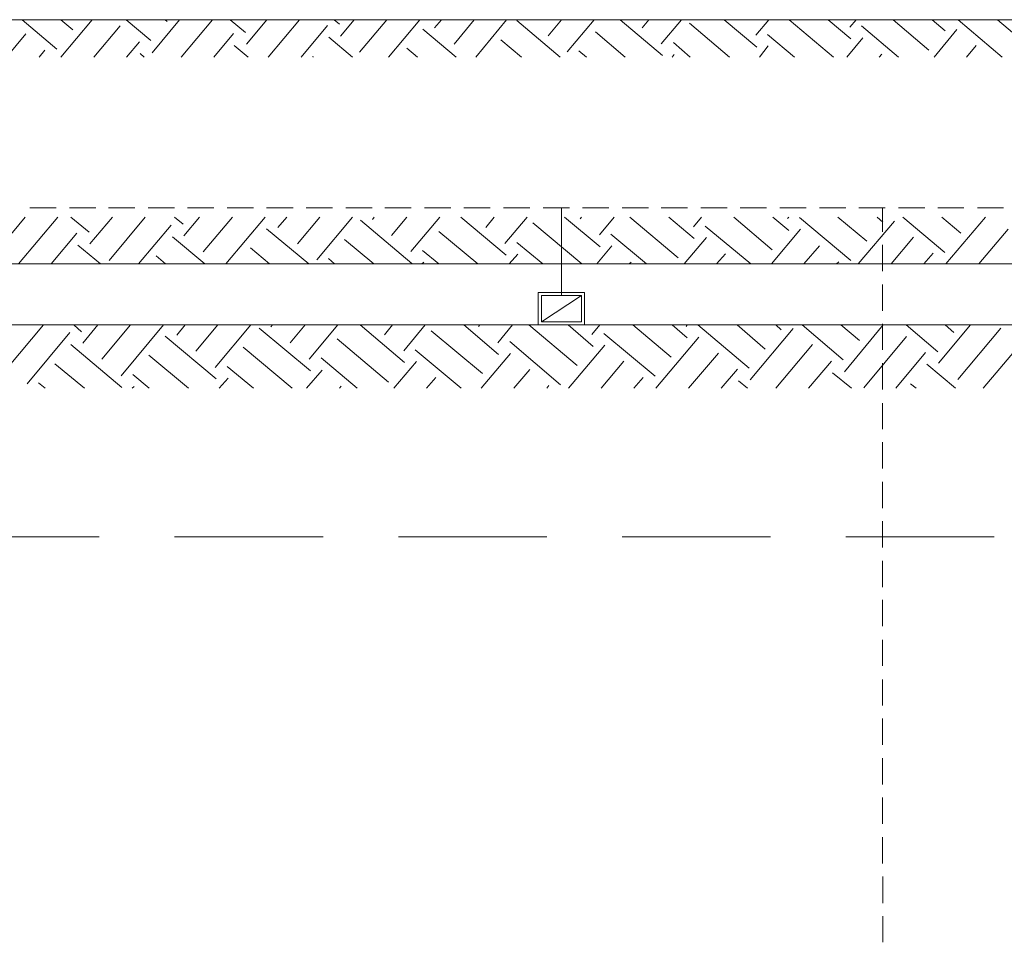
# Model space of a CAD drawing. Header units: inches. Extents: x 1504 to 12593, y -807 to 3183.
# Tile 186 of 256: x 4196 to 5129, y 1472 to 2347. Entities that reach past the tile are written whole.
import ezdxf

# ---------------------------------------------------------------- set-up
doc = ezdxf.new("R2010")
doc.units = ezdxf.units.IN
doc.header["$MEASUREMENT"] = 0
doc.layers.add('at_Entity', color=7, linetype='Continuous')
doc.layers.add('at_Rect', color=7, linetype='Continuous')

msp = doc.modelspace()

# ---------------------------------------------------------------- linework, layer by layer
at = {"layer": 'at_Entity', "color": 7, "lineweight": 15}
for p, q in [((5473.59, 2346.6), (3192.6, 2346.6)), ((4198.36, 2346.6), (4231.3, 2318.72)), ((4235.11, 2346.6), (4246.51, 2336.89)), ((4235.11, 2311.12), (4264.68, 2346.6)), ((4296.78, 2346.6), (4320.44, 2326.75)), ((4321.7, 2315.34), (4347.46, 2346.6)), ((4333.95, 2346.6), (4335.64, 2344.91)), ((4349.15, 2311.12), (4378.72, 2346.6)), ((4395.62, 2346.6), (4409.99, 2334.35)), ((4410.83, 2323.37), (4430.26, 2346.6)), ((4431.53, 2311.12), (4461.09, 2346.6)), ((4494.04, 2346.6), (4499.11, 2342.38)), ((4499.95, 2330.97), (4513.05, 2346.6)), ((4518.12, 2315.77), (4543.89, 2346.6)), ((4545.57, 2311.12), (4575.14, 2346.6)), ((4589.08, 2339), (4595.84, 2346.6)), ((4607.67, 2323.37), (4626.68, 2346.6)), ((4628.37, 2311.12), (4657.51, 2346.6)), ((4667.23, 2345.76), (4708.2, 2311.12)), ((4696.79, 2331.39), (4709.46, 2346.6)), ((4714.95, 2316.19), (4740.3, 2346.6)), ((4765.22, 2346.6), (4805.35, 2312.81)), ((4785.92, 2339), (4792.26, 2346.6)), ((4804.08, 2323.79), (4823.09, 2346.6)), ((4830.7, 2343.22), (4868.71, 2311.12)), ((4863.64, 2346.6), (4894.48, 2320.41)), ((4893.63, 2331.82), (4905.88, 2346.6)), ((4925.31, 2346.6), (4967.13, 2311.12)), ((4962.06, 2346.6), (4983.6, 2328.44)), ((4982.76, 2339.42), (4988.67, 2346.6)), ((5023.73, 2346.6), (5057.52, 2317.87)), ((5060.9, 2346.6), (5073.15, 2336.04)), ((5085.4, 2346.6), (5127.22, 2311.12)), ((5122.58, 2346.6), (5147.07, 2325.9)), ((4183.58, 2311.12), (4201.74, 2333.08)), ((4266.37, 2311.12), (4291.29, 2340.69)), ((4379.99, 2311.12), (4398.58, 2333.51)), ((4462.78, 2311.12), (4487.7, 2341.11)), ((4578.1, 2337.73), (4609.78, 2311.12)), ((4741.57, 2335.2), (4769.87, 2311.12)), ((4993.74, 2340.69), (5028.8, 2311.12)), ((5062.59, 2311.12), (5084.14, 2337.31)), ((4297.2, 2311.12), (4309.45, 2325.48)), ((4488.97, 2330.13), (4511.36, 2311.12)), ((4652.02, 2327.59), (4671.45, 2311.12)), ((4815.49, 2325.06), (4831.54, 2311.12)), ((4904.61, 2332.66), (4930.38, 2311.12)), ((4979.8, 2311.12), (4995.01, 2329.28)), ((4214.41, 2311.12), (4219.9, 2317.87)), ((4310.29, 2314.5), (4314.1, 2311.12)), ((4399.42, 2322.1), (4412.52, 2311.12)), ((4562.89, 2319.57), (4573.03, 2311.12)), ((4725.94, 2317.03), (4733.12, 2311.12)), ((4897.01, 2311.12), (4905.46, 2321.68)), ((5010.64, 2311.12), (5013.17, 2314.08)), ((5093.43, 2311.12), (5102.3, 2322.1)), ((4473.77, 2311.96), (4474.19, 2311.12)), ((4814.22, 2311.12), (4816.33, 2313.65)), ((4173.44, 2126.11), (4201.32, 2159.48)), ((4194.98, 2115.13), (4232.15, 2159.48)), ((4244.4, 2159.48), (4261.72, 2145.11)), ((4262.57, 2134.13), (4284.11, 2159.48)), ((4280.73, 2118.51), (4314.94, 2159.48)), ((4342.82, 2159.48), (4350.85, 2152.72)), ((4351.69, 2141.74), (4366.48, 2159.48)), ((4369.86, 2126.53), (4397.73, 2159.48)), ((4391.4, 2115.13), (4428.57, 2159.48)), ((4440.82, 2149.76), (4449.27, 2159.48)), ((4459.4, 2134.13), (4480.52, 2159.48)), ((4477.57, 2118.93), (4511.36, 2159.48)), ((4518.96, 2156.52), (4567.54, 2115.54)), ((4530.36, 2157.36), (4532.06, 2159.48)), ((4548.53, 2142.16), (4562.89, 2159.48)), ((4566.69, 2126.95), (4594.15, 2159.48)), ((4614, 2159.48), (4657.08, 2123.57)), ((4637.66, 2149.76), (4645.68, 2159.48)), ((4655.82, 2134.55), (4676.94, 2159.48)), ((4712.42, 2159.48), (4746.21, 2131.18)), ((4727.2, 2157.79), (4728.47, 2159.48)), ((4745.37, 2142.58), (4759.31, 2159.48)), ((4774.09, 2159.48), (4820.13, 2121.04)), ((4811.26, 2159.48), (4835.34, 2139.2)), ((4834.49, 2150.18), (4842.1, 2159.48)), ((4872.93, 2159.48), (4909.26, 2128.64)), ((4909.68, 2159.48), (4924.89, 2146.81)), ((4923.62, 2158.21), (4924.89, 2159.48)), ((4935.03, 2159.05), (4983.6, 2118.51)), ((4971.35, 2159.48), (4998.81, 2136.67)), ((4990.78, 2115.13), (5025, 2155.67)), ((5008.52, 2159.48), (5014.01, 2154.83)), ((5033.03, 2159.48), (5072.73, 2126.11)), ((5069.77, 2159.48), (5087.94, 2144.27)), ((5073.58, 2115.13), (5111.17, 2159.48)), ((4308.61, 2115.13), (4339.44, 2151.87)), ((4429.83, 2148.49), (4469.96, 2115.13)), ((4682.43, 2153.99), (4728.89, 2115.13)), ((4845.48, 2151.03), (4888.99, 2115.13)), ((4908.41, 2115.13), (4935.87, 2148.07)), ((5104.83, 2115.13), (5132.71, 2148.07)), ((4225.81, 2115.13), (4250.32, 2144.27)), ((4340.71, 2140.89), (4371.54, 2115.13)), ((4503.76, 2138.36), (4531.64, 2115.13)), ((4593.3, 2145.96), (4630.06, 2115.13)), ((4756.35, 2143.43), (4790.14, 2115.13)), ((4825.62, 2115.13), (4846.75, 2140.05)), ((5022.04, 2115.13), (5043.16, 2140.47)), ((4251.16, 2132.87), (4272.7, 2115.13)), ((4414.63, 2130.33), (4432.79, 2115.13)), ((4577.68, 2127.8), (4593.3, 2115.13)), ((4667.23, 2135.4), (4691.72, 2115.13)), ((4742.84, 2115.13), (4757.2, 2132.44)), ((4939.25, 2115.13), (4954.04, 2132.44)), ((4325.5, 2122.73), (4334.37, 2115.13)), ((4488.55, 2120.19), (4494.46, 2115.13)), ((4660.04, 2115.13), (4668.07, 2124.42)), ((4856.46, 2115.13), (4864.91, 2124.84)), ((5052.87, 2115.13), (5061.75, 2125.26)), ((5473.59, 2115.13), (3192.6, 2115.13)), ((4577.25, 2115.13), (4578.94, 2116.81)), ((4773.67, 2115.13), (4775.36, 2116.81)), ((4970.09, 2115.13), (4972.2, 2117.24)), ((5473.59, 2057.26), (3926.34, 2057.26)), ((4184.42, 2016.71), (4218.63, 2057.26)), ((4247.36, 2057.26), (4254.54, 2050.92)), ((4255.81, 2039.94), (4270.17, 2057.26)), ((4273.97, 2024.73), (4301, 2057.26)), ((4292.13, 2009.1), (4332.26, 2057.26)), ((4344.93, 2047.54), (4352.96, 2057.26)), ((4363.1, 2032.33), (4383.79, 2057.26)), ((4381.26, 2017.13), (4415.05, 2057.26)), ((4423.08, 2054.3), (4471.65, 2013.75)), ((4434.06, 2055.57), (4435.75, 2057.26)), ((4452.22, 2040.36), (4466.58, 2057.26)), ((4470.39, 2024.73), (4497.42, 2057.26)), ((4518.54, 2057.26), (4560.78, 2021.77)), ((4541.77, 2047.96), (4549.38, 2057.26)), ((4559.94, 2032.76), (4580.21, 2057.26)), ((4616.96, 2057.26), (4649.9, 2029.38)), ((4630.9, 2055.99), (4632.16, 2057.26)), ((4649.06, 2040.36), (4663, 2057.26)), ((4678.63, 2057.26), (4724.25, 2018.82)), ((4715.8, 2057.26), (4739.45, 2036.98)), ((4738.19, 2048.38), (4745.79, 2057.26)), ((4777.05, 2057.26), (4813.38, 2026.84)), ((4814.22, 2057.26), (4828.58, 2045.01)), ((4827.74, 2055.99), (4828.58, 2057.26)), ((4838.72, 2057.26), (4887.3, 2016.28)), ((4875.89, 2057.26), (4902.5, 2034.45)), ((4888.14, 2005.3), (4929.12, 2053.88)), ((4912.64, 2057.26), (4917.71, 2052.61)), ((4937.56, 2057.26), (4976.42, 2024.31)), ((4974.31, 2057.26), (4992.05, 2042.47)), ((4977.69, 2012.9), (5014.44, 2057.26)), ((5035.98, 2057.26), (5065.97, 2031.91)), ((5066.82, 2020.93), (5097.23, 2057.26)), ((5073.15, 2057.26), (5081.18, 2050.08)), ((5084.98, 2005.72), (5125.95, 2054.3)), ((4203, 2001.5), (4243.55, 2050.08)), ((4333.95, 2046.7), (4382.1, 2006.15)), ((4497, 2044.16), (4545.57, 2003.19)), ((4586.12, 2051.76), (4634.7, 2011.22)), ((4749.59, 2049.23), (4798.17, 2008.68)), ((4799.01, 1997.28), (4839.57, 2045.85)), ((4995.85, 1997.69), (5036.41, 2046.27)), ((4244.4, 2038.67), (4292.98, 1998.12)), ((4407.87, 2036.14), (4454.34, 1997.28)), ((4660.47, 2041.63), (4708.62, 2000.66)), ((4716.23, 1997.28), (4750.44, 2038.25)), ((4912.64, 1997.28), (4947.28, 2038.67)), ((5109.06, 1997.28), (5144.11, 2038.67)), ((4318.32, 2028.53), (4355.92, 1997.28)), ((4481.79, 2026), (4516, 1997.28)), ((4570.92, 2033.6), (4614.42, 1997.28)), ((4633.43, 1997.28), (4661.31, 2030.22)), ((4829.85, 1997.28), (4858.15, 2030.64)), ((5026.26, 1997.28), (5054.56, 2031.07)), ((4229.2, 2020.51), (4257.5, 1997.28)), ((4392.66, 2017.97), (4417.58, 1997.28)), ((4550.64, 1997.28), (4572.19, 2022.62)), ((4747.06, 1997.28), (4768.6, 2023.04)), ((4943.48, 1997.28), (4965.44, 2023.04)), ((5055.83, 2020.09), (5082.87, 1997.28)), ((4303.11, 2010.37), (4318.75, 1997.28)), ((4385.06, 1997.28), (4393.51, 2006.99)), ((4467.85, 1997.28), (4482.64, 2014.59)), ((4581.48, 1997.28), (4590.35, 2007.41)), ((4664.26, 1997.28), (4679.47, 2015.02)), ((4777.89, 1997.28), (4786.76, 2007.41)), ((4860.69, 1997.28), (4876.31, 2015.44)), ((4966.29, 2012.06), (4984.45, 1997.28)), ((4213.99, 2002.35), (4220.33, 1997.28)), ((4302.7, 1997.28), (4304.38, 1998.97)), ((4499.11, 1997.28), (4500.8, 1999.39)), ((4695.53, 1997.28), (4697.64, 1999.81)), ((4877.16, 2004.46), (4885.61, 1997.28)), ((5040.2, 2001.5), (5045.69, 1997.28)), ((4271.43, 1856.61), (4130.78, 1856.61)), ((4483.48, 1856.61), (4342.82, 1856.61)), ((4695.53, 1856.61), (4554.87, 1856.61)), ((4907.57, 1856.61), (4766.91, 1856.61)), ((5119.62, 1856.61), (4978.96, 1856.61))]:
    msp.add_line(p, q, dxfattribs=at)
at = {"layer": 'at_Entity', "color": 150, "lineweight": 15, "true_color": 0x007eff}
for p, q in [((4230.46, 2168.35), (4205.54, 2168.35)), ((4268.06, 2168.35), (4243.14, 2168.35)), ((4305.23, 2168.35), (4280.31, 2168.35)), ((4342.82, 2168.35), (4317.9, 2168.35)), ((4379.99, 2168.35), (4355.07, 2168.35)), ((4417.58, 2168.35), (4392.66, 2168.35)), ((4455.18, 2168.35), (4429.83, 2168.35)), ((4492.35, 2168.35), (4467.43, 2168.35)), ((4529.95, 2168.35), (4505.03, 2168.35)), ((4567.12, 2168.35), (4542.2, 2168.35)), ((4604.71, 2168.35), (4579.79, 2168.35)), ((4641.88, 2168.35), (4616.96, 2168.35)), ((4679.47, 2168.35), (4654.55, 2168.35)), ((4717.07, 2168.35), (4692.15, 2168.35)), ((4709.46, 2085.14), (4709.46, 2168.35)), ((4754.24, 2168.35), (4729.32, 2168.35)), ((4791.83, 2168.35), (4766.91, 2168.35)), ((4829, 2168.35), (4804.08, 2168.35)), ((4866.6, 2168.35), (4841.67, 2168.35)), ((4903.77, 2168.35), (4878.85, 2168.35)), ((4941.36, 2168.35), (4916.44, 2168.35)), ((4978.96, 2168.35), (4954.04, 2168.35)), ((5016.13, 2168.35), (4991.21, 2168.35)), ((5013.59, 2168.35), (5013.59, 2145.54)), ((5053.72, 2168.35), (5028.8, 2168.35)), ((5090.89, 2168.35), (5065.97, 2168.35)), ((5128.49, 2168.35), (5103.56, 2168.35)), ((5013.59, 2133.29), (5013.59, 2108.37)), ((5013.59, 2095.7), (5013.59, 2070.78)), ((4728.47, 2085.14), (4690.46, 2060.21)), ((5013.59, 2058.52), (5013.59, 2033.6)), ((5013.59, 2020.93), (5013.59, 1996.01)), ((5013.59, 1983.33), (5013.59, 1958.41)), ((5013.59, 1946.16), (5013.59, 1921.24)), ((5013.59, 1908.57), (5013.59, 1883.65)), ((5013.59, 1871.4), (5013.59, 1846.48)), ((5013.59, 1833.81), (5013.59, 1808.89)), ((5013.59, 1796.64), (5013.59, 1771.72)), ((5013.59, 1759.04), (5013.59, 1734.12)), ((5013.59, 1721.45), (5013.59, 1696.53)), ((5013.59, 1684.27), (5013.59, 1659.35)), ((5013.59, 1646.69), (5013.59, 1621.76)), ((5013.59, 1609.51), (5013.59, 1584.59)), ((5013.59, 1571.92), (5013.59, 1546.99)), ((5014.01, 1534.75), (5014.01, 1509.4)), ((5014.01, 1497.15), (5014.01, 1472.23))]:
    msp.add_line(p, q, dxfattribs=at)
at = {"layer": 'at_Rect', "color": 150, "lineweight": 15, "true_color": 0x007eff}
for p, q in [((4687.5, 2088.09), (4731.43, 2088.09)), ((4687.5, 2088.09), (4687.5, 2057.26)), ((4690.45, 2085.14), (4728.47, 2085.14)), ((4690.45, 2085.14), (4690.45, 2060.21)), ((4728.47, 2060.21), (4728.47, 2085.14)), ((4731.43, 2057.26), (4731.43, 2088.09)), ((4731.43, 2057.26), (4687.5, 2057.26)), ((4728.47, 2060.21), (4690.45, 2060.21))]:
    msp.add_line(p, q, dxfattribs=at)

doc.saveas('drawing.dxf')
